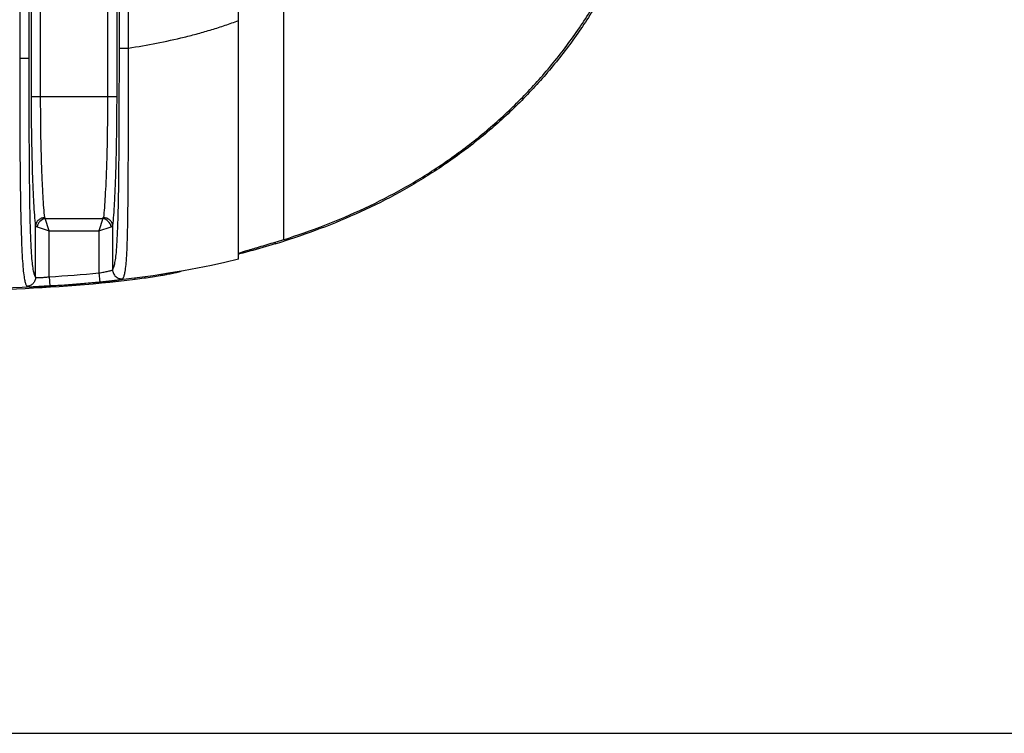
# Model space of a CAD drawing. Header units: millimetres. Extents: x 2984 to 3412, y -1556 to -1253.
# Tile 49 of 53: x 3368 to 3390, y -1412 to -1397. Entities that reach past the tile are written whole.
import ezdxf

# ---------------------------------------------------------------- set-up
doc = ezdxf.new("R2010")
doc.units = ezdxf.units.MM

msp = doc.modelspace()

# ---------------------------------------------------------------- linework, layer by layer
at = {"color": 7, "linetype": 'Continuous'}
for p, q in [((3372.973, -1401.946), (3372.973, -1378.319)), ((3373.956, -1378.747), (3373.956, -1401.518)), ((3368.442, -1398.383), (3368.442, -1381.882)), ((3368.642, -1398.383), (3368.642, -1381.882)), ((3370.105, -1381.882), (3370.105, -1398.383)), ((3370.305, -1381.882), (3370.305, -1398.383)), ((3368.184, -1382.71), (3368.184, -1397.554)), ((3368.383, -1382.71), (3368.383, -1397.554)), ((3370.364, -1397.325), (3370.364, -1382.939)), ((3370.563, -1397.325), (3370.563, -1382.939)), ((3370.364, -1397.325), (3370.563, -1397.325)), ((3368.383, -1397.554), (3368.184, -1397.554)), ((3368.442, -1398.383), (3370.305, -1398.383)), ((3368.742, -1401.055), (3368.731, -1401.035)), ((3368.742, -1401.055), (3370.005, -1401.055)), ((3368.831, -1401.322), (3368.742, -1401.055)), ((3370.005, -1401.055), (3369.916, -1401.322)), ((3370.005, -1401.055), (3370.016, -1401.035)), ((3368.532, -1402.339), (3368.532, -1401.212)), ((3368.564, -1401.233), (3368.831, -1401.322)), ((3369.916, -1401.322), (3370.183, -1401.233)), ((3370.215, -1401.212), (3370.215, -1402.175)), ((3368.831, -1401.322), (3369.916, -1401.322)), ((3368.831, -1402.33), (3368.831, -1401.322)), ((3369.916, -1401.322), (3369.916, -1402.246)), ((3373.773, -1401.575), (3373.773, -1401.61)), ((3372.976, -1401.833), (3372.973, -1401.834)), ((3372.989, -1401.83), (3372.976, -1401.833)), ((3368.831, -1402.33), (3368.843, -1402.53)), ((3369.916, -1402.246), (3369.935, -1402.445)), ((3370.712, -1402.389), (3370.712, -1402.359)), ((3371.713, -1402.208), (3371.712, -1402.21)), ((3371.713, -1402.208), (3371.712, -1402.21)), ((3371.712, -1402.21), (3371.712, -1402.209))]:
    msp.add_line(p, q, dxfattribs=at)
at = {"color": 3}
msp.add_line((3319.181, -1412.322), (3393.442, -1412.322), dxfattribs=at)
at = {"color": 7, "linetype": 'Continuous'}
msp.add_lwpolyline([(3372.973, -1401.946), (3372.67, -1402.018), (3372.378, -1402.081), (3372.076, -1402.142), (3371.764, -1402.2), (3371.44, -1402.254), (3371.104, -1402.306), (3370.756, -1402.353), (3370.388, -1402.398), (3370.004, -1402.439), (3369.601, -1402.476), (3369.161, -1402.51), (3368.719, -1402.538), (3368.24, -1402.563), (3367.61, -1402.586), (3366.795, -1402.604), (3365.842, -1402.613), (3364.774, -1402.615)], dxfattribs=at)
for centre, radius, start, end in [((3369.262, -1386.623), 15.651, 286.7552, 287.4932), ((3367.011, -1371.996), 30.388, 273.4341, 275.4856)]:
    msp.add_arc(centre, radius, start, end, dxfattribs=at)
for points, knots in [([(3373.956, -1401.518), (3374.259, -1401.422), (3374.86, -1401.212), (3375.738, -1400.837), (3376.587, -1400.4), (3377.4, -1399.898), (3378.17, -1399.333), (3378.77, -1398.81), (3379.223, -1398.363), (3379.655, -1397.896), (3380.158, -1397.279), (3380.697, -1396.49), (3381.167, -1395.659), (3381.566, -1394.791), (3381.894, -1393.894), (3382.149, -1392.973), (3382.392, -1391.724), (3382.513, -1390.132), (3382.392, -1388.541), (3382.149, -1387.292), (3381.894, -1386.371), (3381.566, -1385.474), (3381.167, -1384.606), (3380.697, -1383.775), (3380.158, -1382.986), (3379.655, -1382.369), (3379.223, -1381.902), (3378.77, -1381.455), (3378.169, -1380.932), (3377.4, -1380.367), (3376.587, -1379.865), (3375.738, -1379.428), (3374.86, -1379.053), (3374.259, -1378.843), (3373.956, -1378.747)], [0, 0, 0, 0, 0.031253, 0.062504, 0.093756, 0.125007, 0.156258, 0.187508, 0.203137, 0.218766, 0.250018, 0.281269, 0.312522, 0.343775, 0.375028, 0.406282, 0.437536, 0.5, 0.562464, 0.593718, 0.624972, 0.656225, 0.687478, 0.718731, 0.749982, 0.781234, 0.796863, 0.812492, 0.843742, 0.874993, 0.906244, 0.937496, 0.968747, 1, 1, 1, 1]), ([(3373.966, -1378.715), (3374.27, -1378.811), (3374.873, -1379.021), (3375.754, -1379.397), (3376.606, -1379.835), (3377.421, -1380.338), (3378.194, -1380.905), (3378.917, -1381.534), (3379.583, -1382.222), (3380.189, -1382.965), (3380.729, -1383.756), (3381.201, -1384.59), (3381.602, -1385.46), (3381.93, -1386.36), (3382.186, -1387.283), (3382.43, -1388.536), (3382.552, -1390.132), (3382.43, -1391.729), (3382.186, -1392.982), (3381.93, -1393.905), (3381.602, -1394.805), (3381.201, -1395.675), (3380.729, -1396.509), (3380.189, -1397.3), (3379.583, -1398.043), (3378.917, -1398.731), (3378.194, -1399.36), (3377.421, -1399.926), (3376.606, -1400.43), (3375.754, -1400.868), (3374.873, -1401.244), (3374.27, -1401.454), (3373.966, -1401.55)], [0, 0, 0, 0, 0.031256, 0.06251, 0.093764, 0.125017, 0.156269, 0.187521, 0.218773, 0.250025, 0.281276, 0.312528, 0.343781, 0.375033, 0.406286, 0.437539, 0.5, 0.562461, 0.593714, 0.624967, 0.656219, 0.687472, 0.718724, 0.749975, 0.781227, 0.812479, 0.843731, 0.874983, 0.906236, 0.93749, 0.968744, 1, 1, 1, 1]), ([(3370.563, -1397.325), (3370.768, -1397.293), (3371.177, -1397.222), (3371.683, -1397.111), (3372.085, -1397.007), (3372.384, -1396.921), (3372.68, -1396.827), (3372.876, -1396.758), (3372.973, -1396.722)], [0, 0, 0, 0, 0.249996, 0.499988, 0.624991, 0.749992, 0.874999, 1, 1, 1, 1]), ([(3370.215, -1402.175), (3370.219, -1402.17), (3370.227, -1402.157), (3370.238, -1402.134), (3370.248, -1402.104), (3370.259, -1402.065), (3370.269, -1402.017), (3370.284, -1401.928), (3370.301, -1401.777), (3370.317, -1401.545), (3370.33, -1401.25), (3370.34, -1400.907), (3370.35, -1400.401), (3370.357, -1399.743), (3370.361, -1398.942), (3370.363, -1398.134), (3370.364, -1397.595), (3370.364, -1397.325)], [0, 0, 0, 0, 0.004057, 0.009181, 0.01563, 0.023694, 0.033712, 0.046077, 0.079617, 0.127409, 0.189406, 0.261543, 0.33927, 0.501641, 0.667138, 0.833468, 1, 1, 1, 1]), ([(3370.438, -1402.373), (3370.442, -1402.368), (3370.45, -1402.354), (3370.461, -1402.33), (3370.471, -1402.298), (3370.482, -1402.258), (3370.492, -1402.207), (3370.506, -1402.113), (3370.521, -1401.957), (3370.534, -1401.718), (3370.543, -1401.416), (3370.549, -1401.063), (3370.556, -1400.539), (3370.56, -1399.854), (3370.563, -1399.017), (3370.564, -1398.172), (3370.564, -1397.607), (3370.563, -1397.325)], [0, 0, 0, 0, 0.00406, 0.009213, 0.01572, 0.023868, 0.033987, 0.046446, 0.079976, 0.127133, 0.18796, 0.25913, 0.336441, 0.499059, 0.665327, 0.832551, 1, 1, 1, 1]), ([(3368.184, -1397.554), (3368.184, -1397.834), (3368.184, -1398.395), (3368.187, -1399.234), (3368.191, -1399.93), (3368.198, -1400.481), (3368.204, -1400.882), (3368.213, -1401.264), (3368.225, -1401.612), (3368.239, -1401.909), (3368.255, -1402.142), (3368.272, -1402.294), (3368.287, -1402.384), (3368.297, -1402.432), (3368.308, -1402.47), (3368.318, -1402.5), (3368.329, -1402.522), (3368.337, -1402.534), (3368.341, -1402.539)], [0, 0, 0, 0, 0.16834, 0.336445, 0.50356, 0.586057, 0.666887, 0.744399, 0.815553, 0.87607, 0.922666, 0.955517, 0.967625, 0.977395, 0.985203, 0.991381, 0.996223, 1, 1, 1, 1]), ([(3368.383, -1397.554), (3368.383, -1397.822), (3368.384, -1398.357), (3368.386, -1399.159), (3368.39, -1399.954), (3368.397, -1400.606), (3368.407, -1401.107), (3368.417, -1401.446), (3368.43, -1401.735), (3368.447, -1401.961), (3368.463, -1402.107), (3368.478, -1402.193), (3368.489, -1402.238), (3368.499, -1402.274), (3368.509, -1402.302), (3368.52, -1402.323), (3368.528, -1402.335), (3368.532, -1402.339)], [0, 0, 0, 0, 0.167484, 0.334758, 0.50117, 0.664334, 0.742314, 0.814471, 0.876125, 0.923249, 0.956002, 0.967976, 0.977616, 0.985319, 0.991424, 0.996229, 1, 1, 1, 1]), ([(3368.532, -1401.212), (3368.524, -1401.136), (3368.51, -1400.969), (3368.493, -1400.695), (3368.478, -1400.378), (3368.46, -1399.889), (3368.446, -1399.22), (3368.442, -1398.669), (3368.442, -1398.383)], [0, 0, 0, 0, 0.080769, 0.178312, 0.29088, 0.416434, 0.697146, 1, 1, 1, 1]), ([(3368.731, -1401.035), (3368.724, -1400.964), (3368.71, -1400.807), (3368.693, -1400.55), (3368.678, -1400.254), (3368.66, -1399.795), (3368.646, -1399.167), (3368.642, -1398.651), (3368.642, -1398.383)], [0, 0, 0, 0, 0.080795, 0.178348, 0.290917, 0.416466, 0.697163, 1, 1, 1, 1]), ([(3370.105, -1398.383), (3370.105, -1398.651), (3370.101, -1399.167), (3370.087, -1399.795), (3370.069, -1400.253), (3370.054, -1400.55), (3370.037, -1400.807), (3370.023, -1400.964), (3370.016, -1401.035)], [0, 0, 0, 0, 0.302834, 0.58353, 0.70908, 0.821649, 0.919204, 1, 1, 1, 1]), ([(3370.305, -1398.383), (3370.305, -1398.669), (3370.301, -1399.22), (3370.287, -1399.889), (3370.269, -1400.378), (3370.254, -1400.695), (3370.237, -1400.969), (3370.223, -1401.136), (3370.215, -1401.212)], [0, 0, 0, 0, 0.302853, 0.583566, 0.709119, 0.821687, 0.919231, 1, 1, 1, 1]), ([(3368.731, -1401.035), (3368.706, -1401.036), (3368.655, -1401.046), (3368.59, -1401.085), (3368.544, -1401.142), (3368.532, -1401.189), (3368.532, -1401.212)], [0, 0, 0, 0, 0.262777, 0.519332, 0.76468, 1, 1, 1, 1]), ([(3368.742, -1401.055), (3368.699, -1401.064), (3368.619, -1401.11), (3368.573, -1401.19), (3368.564, -1401.233)], [0, 0, 0, 0, 0.500001, 1, 1, 1, 1]), ([(3370.183, -1401.233), (3370.174, -1401.19), (3370.128, -1401.11), (3370.048, -1401.064), (3370.005, -1401.055)], [0, 0, 0, 0, 0.5, 1, 1, 1, 1]), ([(3370.215, -1401.212), (3370.215, -1401.189), (3370.203, -1401.142), (3370.157, -1401.085), (3370.092, -1401.046), (3370.041, -1401.036), (3370.016, -1401.035)], [0, 0, 0, 0, 0.23532, 0.480668, 0.737223, 1, 1, 1, 1]), ([(3368.532, -1401.212), (3368.532, -1401.214), (3368.535, -1401.219), (3368.542, -1401.224), (3368.552, -1401.229), (3368.56, -1401.232), (3368.564, -1401.233)], [0, 0, 0, 0, 0.161262, 0.374631, 0.65286, 1, 1, 1, 1]), ([(3370.183, -1401.233), (3370.187, -1401.232), (3370.195, -1401.229), (3370.205, -1401.224), (3370.212, -1401.219), (3370.215, -1401.214), (3370.215, -1401.212)], [0, 0, 0, 0, 0.347137, 0.625367, 0.838731, 1, 1, 1, 1]), ([(3373.956, -1401.518), (3373.893, -1401.538), (3373.77, -1401.576), (3373.59, -1401.631), (3373.448, -1401.674), (3373.341, -1401.705), (3373.27, -1401.727), (3373.205, -1401.746), (3373.146, -1401.764), (3373.096, -1401.779), (3373.054, -1401.793), (3373.024, -1401.803), (3373.005, -1401.81), (3372.994, -1401.814), (3372.985, -1401.817), (3372.979, -1401.82), (3372.975, -1401.823), (3372.973, -1401.824), (3372.973, -1401.825)], [0, 0, 0, 0, 0.191386, 0.375826, 0.546891, 0.625413, 0.69823, 0.764606, 0.823847, 0.875318, 0.918452, 0.952766, 0.966491, 0.977877, 0.986898, 0.993544, 0.997843, 1, 1, 1, 1]), ([(3373.773, -1401.61), (3373.707, -1401.63), (3373.446, -1401.707), (3373.185, -1401.779), (3372.989, -1401.83)], [0, 0, 0, 0, 0.256026, 1, 1, 1, 1]), ([(3368.532, -1402.339), (3368.531, -1402.365), (3368.522, -1402.415), (3368.48, -1402.48), (3368.417, -1402.525), (3368.366, -1402.538), (3368.341, -1402.539)], [0, 0, 0, 0, 0.249829, 0.499902, 0.750032, 1, 1, 1, 1]), ([(3368.532, -1402.339), (3368.532, -1402.341), (3368.535, -1402.343), (3368.544, -1402.346), (3368.562, -1402.347), (3368.59, -1402.348), (3368.627, -1402.347), (3368.671, -1402.344), (3368.721, -1402.34), (3368.775, -1402.336), (3368.812, -1402.332), (3368.831, -1402.33)], [0, 0, 0, 0, 0.012756, 0.032259, 0.095204, 0.190124, 0.314161, 0.4629, 0.630917, 0.812114, 1, 1, 1, 1]), ([(3369.916, -1402.246), (3369.935, -1402.243), (3369.972, -1402.236), (3370.026, -1402.227), (3370.075, -1402.217), (3370.12, -1402.208), (3370.157, -1402.199), (3370.185, -1402.191), (3370.203, -1402.184), (3370.212, -1402.179), (3370.215, -1402.176), (3370.215, -1402.175)], [0, 0, 0, 0, 0.184999, 0.363567, 0.52954, 0.677189, 0.801431, 0.898068, 0.964189, 0.985606, 1, 1, 1, 1]), ([(3369.935, -1402.445), (3369.967, -1402.442), (3370.03, -1402.435), (3370.12, -1402.426), (3370.205, -1402.416), (3370.279, -1402.407), (3370.333, -1402.399), (3370.37, -1402.393), (3370.392, -1402.389), (3370.41, -1402.385), (3370.423, -1402.381), (3370.432, -1402.377), (3370.437, -1402.375), (3370.438, -1402.373)], [0, 0, 0, 0, 0.188536, 0.37017, 0.53832, 0.686966, 0.810903, 0.862257, 0.90596, 0.941693, 0.969239, 0.988551, 1, 1, 1, 1]), ([(3370.215, -1402.175), (3370.216, -1402.203), (3370.228, -1402.259), (3370.279, -1402.328), (3370.353, -1402.371), (3370.411, -1402.376), (3370.438, -1402.373)], [0, 0, 0, 0, 0.249786, 0.499896, 0.750069, 1, 1, 1, 1]), ([(3371.712, -1402.21), (3371.711, -1402.211), (3371.708, -1402.212), (3371.703, -1402.215), (3371.695, -1402.217), (3371.686, -1402.22), (3371.674, -1402.224), (3371.653, -1402.229), (3371.622, -1402.237), (3371.579, -1402.247), (3371.528, -1402.258), (3371.469, -1402.27), (3371.403, -1402.282), (3371.332, -1402.295), (3371.225, -1402.314), (3371.082, -1402.337), (3370.901, -1402.364), (3370.776, -1402.381), (3370.712, -1402.389)], [0, 0, 0, 0, 0.003394, 0.00898, 0.016814, 0.026897, 0.039213, 0.053735, 0.089245, 0.133074, 0.184788, 0.243882, 0.309791, 0.3819, 0.459547, 0.6286, 0.810913, 1, 1, 1, 1]), ([(3370.712, -1402.389), (3369.728, -1402.515), (3367.746, -1402.644), (3365.764, -1402.645), (3364.774, -1402.645)], [0, 0, 0, 0, 0.500433, 1, 1, 1, 1]), ([(3368.341, -1402.539), (3368.342, -1402.54), (3368.347, -1402.542), (3368.356, -1402.544), (3368.37, -1402.546), (3368.387, -1402.547), (3368.409, -1402.547), (3368.446, -1402.547), (3368.5, -1402.546), (3368.574, -1402.544), (3368.658, -1402.54), (3368.749, -1402.535), (3368.811, -1402.532), (3368.843, -1402.53)], [0, 0, 0, 0, 0.01068, 0.029191, 0.056017, 0.091146, 0.134384, 0.185423, 0.309193, 0.458254, 0.627288, 0.810118, 1, 1, 1, 1]), ([(3368.843, -1402.53), (3368.934, -1402.524), (3369.298, -1402.501), (3369.662, -1402.471), (3369.935, -1402.445)], [0, 0, 0, 0, 0.248135, 1, 1, 1, 1])]:
    msp.add_open_spline(points, degree=3, knots=knots, dxfattribs=at)

doc.saveas('drawing.dxf')
